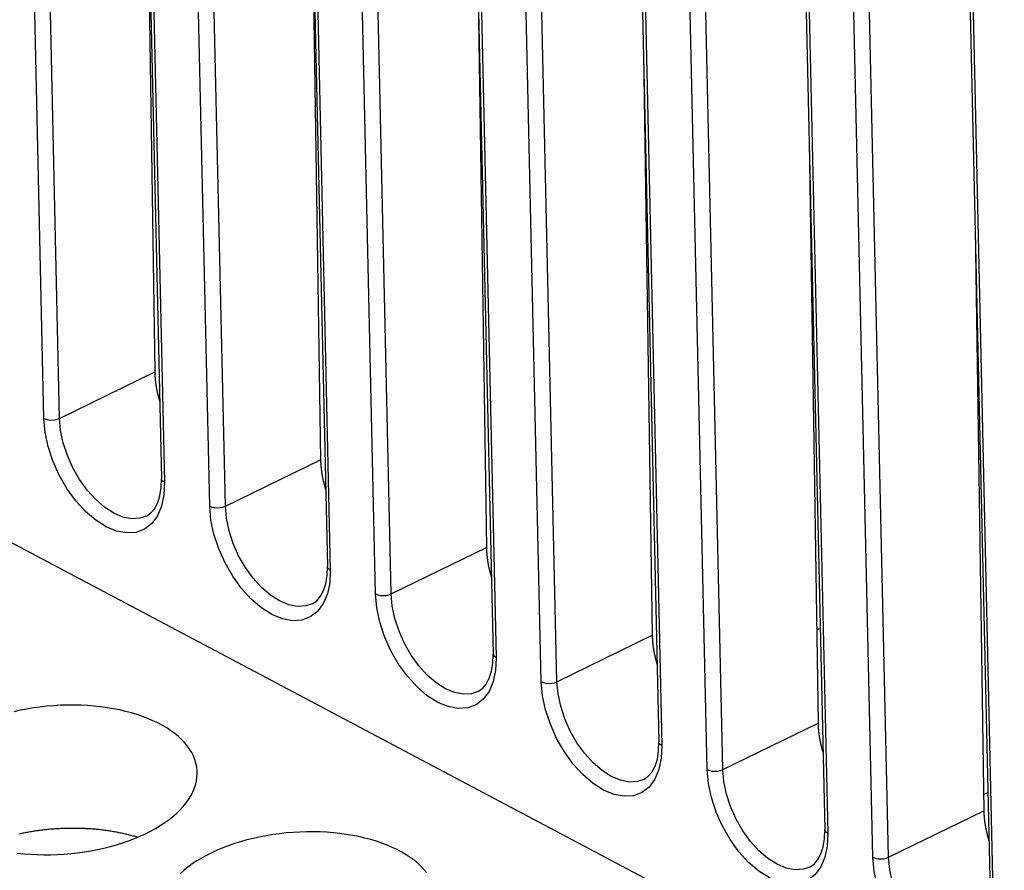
# Model space of a CAD drawing. Extents: x -840 to -217, y -121 to 557.
# Tile 85 of 145: x -389 to -371, y 439 to 455. Entities that reach past the tile are written whole.
import ezdxf

# ---------------------------------------------------------------- set-up
doc = ezdxf.new("R2010")
doc.units = 0
doc.header["$LTSCALE"] = 23.1
doc.layers.add('R912005577_AM_0', color=7, linetype='CONTINUOUS')

msp = doc.modelspace()

# ---------------------------------------------------------------- linework, layer by layer
at = {"layer": 'R912005577_AM_0', "color": 7}
for p, q in [((-388.565, 447.654), (-388.993, 466.608)), ((-388.282, 447.653), (-388.71, 466.608)), ((-386.869, 465.522), (-386.441, 446.568)), ((-386.815, 465.455), (-386.387, 446.501)), ((-385.571, 446.068), (-385.999, 465.023)), ((-385.288, 446.068), (-385.716, 465.022)), ((-383.874, 463.937), (-383.446, 444.982)), ((-383.821, 463.87), (-383.393, 444.915)), ((-382.576, 444.483), (-383.004, 463.438)), ((-382.294, 444.483), (-382.721, 463.437)), ((-380.88, 462.352), (-380.452, 443.397)), ((-380.826, 462.285), (-380.398, 443.33)), ((-379.582, 442.898), (-380.01, 461.852)), ((-379.299, 442.897), (-379.727, 461.852)), ((-377.885, 460.767), (-377.457, 441.812)), ((-377.832, 460.7), (-377.404, 441.745)), ((-376.587, 441.313), (-377.015, 460.267)), ((-376.305, 441.312), (-376.733, 460.267)), ((-374.891, 459.181), (-374.463, 440.227)), ((-386.721, 458.995), (-386.563, 448.493)), ((-374.837, 459.114), (-374.41, 440.16)), ((-373.593, 439.728), (-374.021, 458.682)), ((-373.31, 439.727), (-373.738, 458.682)), ((-371.896, 457.596), (-371.469, 438.642)), ((-371.843, 457.529), (-371.415, 438.575)), ((-383.727, 457.409), (-383.568, 446.908)), ((-380.732, 455.824), (-380.574, 445.322)), ((-377.738, 454.239), (-377.579, 443.737)), ((-404.093, 453.32), (-356.044, 427.884)), ((-374.744, 452.654), (-374.585, 442.152)), ((-371.749, 451.069), (-371.59, 440.567)), ((-388.282, 447.653), (-386.563, 448.493)), ((-385.288, 446.068), (-383.568, 446.908)), ((-386.446, 446.404), (-386.441, 446.568)), ((-386.387, 446.501), (-386.398, 446.271)), ((-386.398, 446.271), (-386.44, 446.07)), ((-386.715, 445.891), (-386.634, 445.946)), ((-382.294, 444.483), (-380.574, 445.322)), ((-383.452, 444.819), (-383.446, 444.982)), ((-383.393, 444.915), (-383.404, 444.686)), ((-383.404, 444.686), (-383.446, 444.485)), ((-383.721, 444.305), (-383.639, 444.361)), ((-374.545, 443.864), (-374.61, 443.832)), ((-379.299, 442.897), (-377.579, 443.737)), ((-380.457, 443.234), (-380.452, 443.397)), ((-380.398, 443.33), (-380.409, 443.101)), ((-380.409, 443.101), (-380.451, 442.9)), ((-380.727, 442.72), (-380.645, 442.776)), ((-376.305, 441.312), (-374.585, 442.152)), ((-377.463, 441.649), (-377.457, 441.812)), ((-377.404, 441.745), (-377.415, 441.516)), ((-377.415, 441.516), (-377.457, 441.315)), ((-377.732, 441.135), (-377.65, 441.191)), ((-371.595, 440.862), (-371.519, 440.898)), ((-373.31, 439.727), (-371.59, 440.567)), ((-374.468, 440.063), (-374.463, 440.227)), ((-374.41, 440.16), (-374.42, 439.931)), ((-374.42, 439.931), (-374.463, 439.73)), ((-374.738, 439.55), (-374.656, 439.606))]:
    msp.add_line(p, q, dxfattribs=at)
for points in [[(-386.44, 446.07), (-386.515, 445.895), (-386.619, 445.753), (-386.749, 445.653), (-386.9, 445.596), (-387.07, 445.585), (-387.252, 445.618), (-387.44, 445.697), (-387.63, 445.816), (-387.815, 445.975), (-387.99, 446.167), (-388.15, 446.388), (-388.289, 446.629), (-388.402, 446.885), (-388.488, 447.146), (-388.542, 447.401), (-388.565, 447.654)], [(-388.565, 447.654), (-388.525, 447.637), (-388.477, 447.627), (-388.426, 447.624), (-388.374, 447.627), (-388.325, 447.637), (-388.282, 447.653)], [(-386.715, 445.891), (-386.83, 445.852), (-386.978, 445.843), (-387.137, 445.873), (-387.302, 445.942), (-387.468, 446.048), (-387.63, 446.188), (-387.782, 446.356), (-387.921, 446.549), (-388.042, 446.76), (-388.141, 446.982), (-388.216, 447.21), (-388.263, 447.436), (-388.282, 447.653)], [(-386.387, 446.501), (-386.418, 446.522), (-386.436, 446.546), (-386.441, 446.568)], [(-386.634, 445.946), (-386.564, 446.028), (-386.51, 446.132), (-386.47, 446.257), (-386.446, 446.404)], [(-383.446, 444.485), (-383.521, 444.309), (-383.624, 444.168), (-383.754, 444.068), (-383.906, 444.011), (-384.075, 444), (-384.257, 444.033), (-384.446, 444.111), (-384.636, 444.231), (-384.821, 444.39), (-384.996, 444.582), (-385.155, 444.803), (-385.294, 445.044), (-385.408, 445.3), (-385.494, 445.561), (-385.548, 445.816), (-385.571, 446.068)], [(-385.571, 446.068), (-385.53, 446.052), (-385.483, 446.042), (-385.431, 446.038), (-385.379, 446.042), (-385.331, 446.052), (-385.288, 446.068)], [(-383.721, 444.305), (-383.835, 444.267), (-383.984, 444.257), (-384.143, 444.288), (-384.308, 444.357), (-384.474, 444.463), (-384.636, 444.602), (-384.788, 444.771), (-384.927, 444.964), (-385.048, 445.174), (-385.147, 445.397), (-385.221, 445.625), (-385.269, 445.851), (-385.288, 446.068)], [(-383.393, 444.915), (-383.423, 444.937), (-383.441, 444.961), (-383.446, 444.982)], [(-383.639, 444.361), (-383.57, 444.442), (-383.515, 444.546), (-383.475, 444.672), (-383.452, 444.819)], [(-380.451, 442.9), (-380.526, 442.724), (-380.63, 442.582), (-380.76, 442.483), (-380.911, 442.426), (-381.081, 442.414), (-381.263, 442.448), (-381.452, 442.526), (-381.641, 442.646), (-381.826, 442.805), (-382.001, 442.997), (-382.161, 443.218), (-382.3, 443.459), (-382.414, 443.715), (-382.5, 443.976), (-382.553, 444.231), (-382.576, 444.483)], [(-382.576, 444.483), (-382.536, 444.467), (-382.488, 444.457), (-382.437, 444.453), (-382.385, 444.457), (-382.336, 444.467), (-382.294, 444.483)], [(-380.727, 442.72), (-380.841, 442.681), (-380.989, 442.672), (-381.149, 442.703), (-381.314, 442.772), (-381.479, 442.878), (-381.641, 443.017), (-381.794, 443.186), (-381.932, 443.378), (-382.053, 443.589), (-382.152, 443.812), (-382.227, 444.04), (-382.274, 444.265), (-382.294, 444.483)], [(-380.398, 443.33), (-380.429, 443.351), (-380.447, 443.376), (-380.452, 443.397)], [(-380.645, 442.776), (-380.576, 442.857), (-380.521, 442.961), (-380.481, 443.087), (-380.457, 443.234)], [(-377.457, 441.315), (-377.532, 441.139), (-377.635, 440.997), (-377.765, 440.898), (-377.917, 440.84), (-378.087, 440.829), (-378.268, 440.862), (-378.457, 440.941), (-378.647, 441.061), (-378.832, 441.22), (-379.007, 441.412), (-379.166, 441.632), (-379.305, 441.874), (-379.419, 442.129), (-379.505, 442.391), (-379.559, 442.645), (-379.582, 442.898)], [(-379.582, 442.898), (-379.542, 442.882), (-379.494, 442.871), (-379.443, 442.868), (-379.391, 442.871), (-379.342, 442.881), (-379.299, 442.897)], [(-377.732, 441.135), (-377.846, 441.096), (-377.995, 441.087), (-378.154, 441.118), (-378.319, 441.187), (-378.485, 441.293), (-378.647, 441.432), (-378.799, 441.601), (-378.938, 441.793), (-379.059, 442.004), (-379.158, 442.227), (-379.232, 442.454), (-379.28, 442.68), (-379.299, 442.897)], [(-377.404, 441.745), (-377.434, 441.766), (-377.452, 441.791), (-377.457, 441.812)], [(-377.65, 441.191), (-377.581, 441.272), (-377.526, 441.376), (-377.486, 441.502), (-377.463, 441.649)], [(-374.463, 439.73), (-374.537, 439.554), (-374.641, 439.412), (-374.771, 439.312), (-374.922, 439.255), (-375.092, 439.244), (-375.274, 439.277), (-375.463, 439.356), (-375.652, 439.476), (-375.838, 439.635), (-376.013, 439.827), (-376.172, 440.047), (-376.311, 440.289), (-376.425, 440.544), (-376.511, 440.805), (-376.564, 441.06), (-376.587, 441.313)], [(-376.587, 441.313), (-376.547, 441.297), (-376.5, 441.286), (-376.448, 441.283), (-376.396, 441.286), (-376.347, 441.296), (-376.305, 441.312)], [(-374.738, 439.55), (-374.852, 439.511), (-375, 439.502), (-375.16, 439.532), (-375.325, 439.602), (-375.491, 439.708), (-375.652, 439.847), (-375.805, 440.015), (-375.944, 440.208), (-376.064, 440.419), (-376.163, 440.642), (-376.238, 440.869), (-376.285, 441.095), (-376.305, 441.312)], [(-374.41, 440.16), (-374.44, 440.181), (-374.458, 440.205), (-374.463, 440.227)], [(-374.656, 439.606), (-374.587, 439.687), (-374.532, 439.791), (-374.492, 439.916), (-374.468, 440.063)], [(-371.468, 438.144), (-371.543, 437.969), (-371.647, 437.827), (-371.776, 437.727), (-371.928, 437.67), (-372.098, 437.659), (-372.28, 437.692), (-372.468, 437.771), (-372.658, 437.89), (-372.843, 438.049), (-373.018, 438.241), (-373.177, 438.462), (-373.316, 438.703), (-373.43, 438.959), (-373.516, 439.22), (-373.57, 439.475), (-373.593, 439.728)], [(-373.593, 439.728), (-373.553, 439.711), (-373.505, 439.701), (-373.454, 439.698), (-373.402, 439.701), (-373.353, 439.711), (-373.31, 439.727)], [(-371.743, 437.965), (-371.858, 437.926), (-372.006, 437.917), (-372.165, 437.947), (-372.33, 438.016), (-372.496, 438.122), (-372.658, 438.262), (-372.81, 438.43), (-372.949, 438.623), (-373.07, 438.834), (-373.169, 439.056), (-373.243, 439.284), (-373.291, 439.51), (-373.31, 439.727)]]:
    msp.add_lwpolyline(points, dxfattribs=at)
for points in [[(-386.563, 448.493, 0), (-386.563, 448.489, 0), (-386.563, 448.485, 0), (-386.562, 448.481, 0), (-386.562, 448.477, 0), (-386.562, 448.473, 0), (-386.562, 448.469, 0), (-386.562, 448.465, 0), (-386.562, 448.461, 0), (-386.562, 448.457, 0), (-386.562, 448.453, 0), (-386.561, 448.449, 0), (-386.561, 448.445, 0), (-386.561, 448.441, 0), (-386.561, 448.437, 0), (-386.561, 448.433, 0), (-386.56, 448.429, 0), (-386.56, 448.425, 0), (-386.56, 448.421, 0), (-386.56, 448.417, 0), (-386.559, 448.413, 0), (-386.559, 448.409, 0), (-386.559, 448.405, 0), (-386.559, 448.401, 0), (-386.558, 448.397, 0), (-386.558, 448.393, 0), (-386.558, 448.389, 0), (-386.557, 448.385, 0), (-386.557, 448.381, 0), (-386.557, 448.377, 0), (-386.556, 448.372, 0), (-386.556, 448.368, 0), (-386.556, 448.364, 0), (-386.555, 448.36, 0), (-386.555, 448.356, 0), (-386.554, 448.352, 0), (-386.554, 448.348, 0), (-386.554, 448.344, 0), (-386.553, 448.34, 0), (-386.553, 448.336, 0), (-386.552, 448.332, 0), (-386.552, 448.327, 0), (-386.551, 448.323, 0), (-386.551, 448.319, 0), (-386.55, 448.315, 0), (-386.55, 448.311, 0), (-386.549, 448.307, 0), (-386.549, 448.303, 0), (-386.548, 448.298, 0), (-386.548, 448.294, 0), (-386.547, 448.29, 0), (-386.547, 448.286, 0), (-386.546, 448.282, 0), (-386.545, 448.278, 0), (-386.545, 448.274, 0), (-386.544, 448.269, 0), (-386.544, 448.265, 0), (-386.543, 448.261, 0), (-386.542, 448.257, 0), (-386.542, 448.253, 0), (-386.541, 448.249, 0), (-386.54, 448.244, 0), (-386.54, 448.24, 0), (-386.539, 448.236, 0), (-386.538, 448.232, 0), (-386.538, 448.228, 0), (-386.537, 448.223, 0), (-386.536, 448.219, 0), (-386.535, 448.215, 0), (-386.535, 448.211, 0), (-386.534, 448.207, 0), (-386.533, 448.202, 0), (-386.532, 448.198, 0), (-386.532, 448.194, 0), (-386.531, 448.19, 0), (-386.53, 448.186, 0), (-386.529, 448.181, 0), (-386.528, 448.177, 0), (-386.528, 448.173, 0), (-386.527, 448.169, 0), (-386.526, 448.164, 0), (-386.525, 448.16, 0), (-386.524, 448.156, 0), (-386.523, 448.152, 0), (-386.522, 448.148, 0), (-386.522, 448.143, 0), (-386.521, 448.139, 0), (-386.52, 448.135, 0), (-386.519, 448.131, 0), (-386.518, 448.126, 0), (-386.517, 448.122, 0), (-386.516, 448.118, 0), (-386.515, 448.114, 0), (-386.514, 448.109, 0), (-386.513, 448.105, 0), (-386.512, 448.101, 0), (-386.511, 448.097, 0), (-386.51, 448.092, 0), (-386.509, 448.088, 0), (-386.508, 448.084, 0), (-386.507, 448.08, 0), (-386.506, 448.075, 0), (-386.505, 448.071, 0), (-386.504, 448.067, 0), (-386.503, 448.063, 0), (-386.502, 448.058, 0), (-386.5, 448.054, 0), (-386.499, 448.05, 0), (-386.498, 448.046, 0), (-386.497, 448.041, 0), (-386.496, 448.037, 0), (-386.495, 448.033, 0), (-386.494, 448.029, 0), (-386.493, 448.024, 0), (-386.491, 448.02, 0), (-386.49, 448.016, 0), (-386.489, 448.012, 0), (-386.488, 448.007, 0), (-386.487, 448.003, 0), (-386.485, 447.999, 0), (-386.484, 447.994, 0), (-386.483, 447.99, 0), (-386.482, 447.986, 0), (-386.48, 447.982, 0), (-386.479, 447.977, 0), (-386.478, 447.973, 0), (-386.477, 447.969, 0), (-386.475, 447.965, 0), (-386.474, 447.96, 0)], [(-383.568, 446.908, 0), (-383.568, 446.904, 0), (-383.568, 446.9, 0), (-383.568, 446.896, 0), (-383.568, 446.892, 0), (-383.568, 446.888, 0), (-383.568, 446.884, 0), (-383.568, 446.88, 0), (-383.567, 446.876, 0), (-383.567, 446.872, 0), (-383.567, 446.868, 0), (-383.567, 446.864, 0), (-383.567, 446.86, 0), (-383.567, 446.856, 0), (-383.566, 446.852, 0), (-383.566, 446.848, 0), (-383.566, 446.844, 0), (-383.566, 446.84, 0), (-383.566, 446.836, 0), (-383.565, 446.832, 0), (-383.565, 446.828, 0), (-383.565, 446.824, 0), (-383.564, 446.82, 0), (-383.564, 446.816, 0), (-383.564, 446.812, 0), (-383.564, 446.808, 0), (-383.563, 446.804, 0), (-383.563, 446.799, 0), (-383.563, 446.795, 0), (-383.562, 446.791, 0), (-383.562, 446.787, 0), (-383.562, 446.783, 0), (-383.561, 446.779, 0), (-383.561, 446.775, 0), (-383.56, 446.771, 0), (-383.56, 446.767, 0), (-383.56, 446.763, 0), (-383.559, 446.759, 0), (-383.559, 446.755, 0), (-383.558, 446.75, 0), (-383.558, 446.746, 0), (-383.557, 446.742, 0), (-383.557, 446.738, 0), (-383.556, 446.734, 0), (-383.556, 446.73, 0), (-383.555, 446.726, 0), (-383.555, 446.722, 0), (-383.554, 446.717, 0), (-383.554, 446.713, 0), (-383.553, 446.709, 0), (-383.553, 446.705, 0), (-383.552, 446.701, 0), (-383.552, 446.697, 0), (-383.551, 446.693, 0), (-383.55, 446.688, 0), (-383.55, 446.684, 0), (-383.549, 446.68, 0), (-383.549, 446.676, 0), (-383.548, 446.672, 0), (-383.547, 446.668, 0), (-383.547, 446.663, 0), (-383.546, 446.659, 0), (-383.545, 446.655, 0), (-383.545, 446.651, 0), (-383.544, 446.647, 0), (-383.543, 446.642, 0), (-383.543, 446.638, 0), (-383.542, 446.634, 0), (-383.541, 446.63, 0), (-383.54, 446.626, 0), (-383.54, 446.621, 0), (-383.539, 446.617, 0), (-383.538, 446.613, 0), (-383.537, 446.609, 0), (-383.536, 446.605, 0), (-383.536, 446.6, 0), (-383.535, 446.596, 0), (-383.534, 446.592, 0), (-383.533, 446.588, 0), (-383.532, 446.584, 0), (-383.531, 446.579, 0), (-383.531, 446.575, 0), (-383.53, 446.571, 0), (-383.529, 446.567, 0), (-383.528, 446.562, 0), (-383.527, 446.558, 0), (-383.526, 446.554, 0), (-383.525, 446.55, 0), (-383.524, 446.545, 0), (-383.523, 446.541, 0), (-383.522, 446.537, 0), (-383.522, 446.533, 0), (-383.521, 446.528, 0), (-383.52, 446.524, 0), (-383.519, 446.52, 0), (-383.518, 446.516, 0), (-383.517, 446.511, 0), (-383.516, 446.507, 0), (-383.515, 446.503, 0), (-383.514, 446.499, 0), (-383.512, 446.494, 0), (-383.511, 446.49, 0), (-383.51, 446.486, 0), (-383.509, 446.482, 0), (-383.508, 446.477, 0), (-383.507, 446.473, 0), (-383.506, 446.469, 0), (-383.505, 446.465, 0), (-383.504, 446.46, 0), (-383.503, 446.456, 0), (-383.502, 446.452, 0), (-383.5, 446.448, 0), (-383.499, 446.443, 0), (-383.498, 446.439, 0), (-383.497, 446.435, 0), (-383.496, 446.431, 0), (-383.495, 446.426, 0), (-383.493, 446.422, 0), (-383.492, 446.418, 0), (-383.491, 446.414, 0), (-383.49, 446.409, 0), (-383.488, 446.405, 0), (-383.487, 446.401, 0), (-383.486, 446.396, 0), (-383.485, 446.392, 0), (-383.483, 446.388, 0), (-383.482, 446.384, 0), (-383.481, 446.379, 0), (-383.48, 446.375, 0)], [(-380.574, 445.322, 0), (-380.574, 445.318, 0), (-380.574, 445.314, 0), (-380.574, 445.311, 0), (-380.573, 445.307, 0), (-380.573, 445.303, 0), (-380.573, 445.299, 0), (-380.573, 445.295, 0), (-380.573, 445.291, 0), (-380.573, 445.287, 0), (-380.573, 445.283, 0), (-380.573, 445.279, 0), (-380.572, 445.275, 0), (-380.572, 445.271, 0), (-380.572, 445.267, 0), (-380.572, 445.263, 0), (-380.572, 445.259, 0), (-380.571, 445.255, 0), (-380.571, 445.251, 0), (-380.571, 445.247, 0), (-380.571, 445.243, 0), (-380.57, 445.239, 0), (-380.57, 445.235, 0), (-380.57, 445.23, 0), (-380.569, 445.226, 0), (-380.569, 445.222, 0), (-380.569, 445.218, 0), (-380.569, 445.214, 0), (-380.568, 445.21, 0), (-380.568, 445.206, 0), (-380.567, 445.202, 0), (-380.567, 445.198, 0), (-380.567, 445.194, 0), (-380.566, 445.19, 0), (-380.566, 445.186, 0), (-380.566, 445.182, 0), (-380.565, 445.178, 0), (-380.565, 445.173, 0), (-380.564, 445.169, 0), (-380.564, 445.165, 0), (-380.563, 445.161, 0), (-380.563, 445.157, 0), (-380.562, 445.153, 0), (-380.562, 445.149, 0), (-380.561, 445.145, 0), (-380.561, 445.14, 0), (-380.56, 445.136, 0), (-380.56, 445.132, 0), (-380.559, 445.128, 0), (-380.559, 445.124, 0), (-380.558, 445.12, 0), (-380.558, 445.116, 0), (-380.557, 445.111, 0), (-380.557, 445.107, 0), (-380.556, 445.103, 0), (-380.555, 445.099, 0), (-380.555, 445.095, 0), (-380.554, 445.091, 0), (-380.553, 445.086, 0), (-380.553, 445.082, 0), (-380.552, 445.078, 0), (-380.552, 445.074, 0), (-380.551, 445.07, 0), (-380.55, 445.066, 0), (-380.549, 445.061, 0), (-380.549, 445.057, 0), (-380.548, 445.053, 0), (-380.547, 445.049, 0), (-380.547, 445.045, 0), (-380.546, 445.04, 0), (-380.545, 445.036, 0), (-380.544, 445.032, 0), (-380.544, 445.028, 0), (-380.543, 445.024, 0), (-380.542, 445.019, 0), (-380.541, 445.015, 0), (-380.54, 445.011, 0), (-380.54, 445.007, 0), (-380.539, 445.003, 0), (-380.538, 444.998, 0), (-380.537, 444.994, 0), (-380.536, 444.99, 0), (-380.535, 444.986, 0), (-380.534, 444.981, 0), (-380.534, 444.977, 0), (-380.533, 444.973, 0), (-380.532, 444.969, 0), (-380.531, 444.964, 0), (-380.53, 444.96, 0), (-380.529, 444.956, 0), (-380.528, 444.952, 0), (-380.527, 444.947, 0), (-380.526, 444.943, 0), (-380.525, 444.939, 0), (-380.524, 444.935, 0), (-380.523, 444.931, 0), (-380.522, 444.926, 0), (-380.521, 444.922, 0), (-380.52, 444.918, 0), (-380.519, 444.914, 0), (-380.518, 444.909, 0), (-380.517, 444.905, 0), (-380.516, 444.901, 0), (-380.515, 444.896, 0), (-380.514, 444.892, 0), (-380.513, 444.888, 0), (-380.512, 444.884, 0), (-380.511, 444.879, 0), (-380.509, 444.875, 0), (-380.508, 444.871, 0), (-380.507, 444.867, 0), (-380.506, 444.862, 0), (-380.505, 444.858, 0), (-380.504, 444.854, 0), (-380.502, 444.85, 0), (-380.501, 444.845, 0), (-380.5, 444.841, 0), (-380.499, 444.837, 0), (-380.498, 444.833, 0), (-380.496, 444.828, 0), (-380.495, 444.824, 0), (-380.494, 444.82, 0), (-380.493, 444.816, 0), (-380.492, 444.811, 0), (-380.49, 444.807, 0), (-380.489, 444.803, 0), (-380.488, 444.798, 0), (-380.486, 444.794, 0), (-380.485, 444.79, 0)], [(-377.579, 443.737, 0), (-377.579, 443.733, 0), (-377.579, 443.729, 0), (-377.579, 443.725, 0), (-377.579, 443.721, 0), (-377.579, 443.717, 0), (-377.579, 443.713, 0), (-377.579, 443.709, 0), (-377.579, 443.705, 0), (-377.578, 443.701, 0), (-377.578, 443.698, 0), (-377.578, 443.694, 0), (-377.578, 443.69, 0), (-377.578, 443.686, 0), (-377.578, 443.682, 0), (-377.577, 443.678, 0), (-377.577, 443.674, 0), (-377.577, 443.669, 0), (-377.577, 443.665, 0), (-377.576, 443.661, 0), (-377.576, 443.657, 0), (-377.576, 443.653, 0), (-377.576, 443.649, 0), (-377.575, 443.645, 0), (-377.575, 443.641, 0), (-377.575, 443.637, 0), (-377.574, 443.633, 0), (-377.574, 443.629, 0), (-377.574, 443.625, 0), (-377.573, 443.621, 0), (-377.573, 443.617, 0), (-377.573, 443.613, 0), (-377.572, 443.609, 0), (-377.572, 443.605, 0), (-377.572, 443.601, 0), (-377.571, 443.596, 0), (-377.571, 443.592, 0), (-377.57, 443.588, 0), (-377.57, 443.584, 0), (-377.569, 443.58, 0), (-377.569, 443.576, 0), (-377.568, 443.572, 0), (-377.568, 443.568, 0), (-377.568, 443.564, 0), (-377.567, 443.559, 0), (-377.567, 443.555, 0), (-377.566, 443.551, 0), (-377.565, 443.547, 0), (-377.565, 443.543, 0), (-377.564, 443.539, 0), (-377.564, 443.535, 0), (-377.563, 443.53, 0), (-377.563, 443.526, 0), (-377.562, 443.522, 0), (-377.562, 443.518, 0), (-377.561, 443.514, 0), (-377.56, 443.51, 0), (-377.56, 443.505, 0), (-377.559, 443.501, 0), (-377.558, 443.497, 0), (-377.558, 443.493, 0), (-377.557, 443.489, 0), (-377.556, 443.485, 0), (-377.556, 443.48, 0), (-377.555, 443.476, 0), (-377.554, 443.472, 0), (-377.554, 443.468, 0), (-377.553, 443.464, 0), (-377.552, 443.459, 0), (-377.551, 443.455, 0), (-377.551, 443.451, 0), (-377.55, 443.447, 0), (-377.549, 443.443, 0), (-377.548, 443.438, 0), (-377.548, 443.434, 0), (-377.547, 443.43, 0), (-377.546, 443.426, 0), (-377.545, 443.422, 0), (-377.544, 443.417, 0), (-377.543, 443.413, 0), (-377.543, 443.409, 0), (-377.542, 443.405, 0), (-377.541, 443.4, 0), (-377.54, 443.396, 0), (-377.539, 443.392, 0), (-377.538, 443.388, 0), (-377.537, 443.383, 0), (-377.536, 443.379, 0), (-377.535, 443.375, 0), (-377.535, 443.371, 0), (-377.534, 443.367, 0), (-377.533, 443.362, 0), (-377.532, 443.358, 0), (-377.531, 443.354, 0), (-377.53, 443.35, 0), (-377.529, 443.345, 0), (-377.528, 443.341, 0), (-377.527, 443.337, 0), (-377.526, 443.333, 0), (-377.525, 443.328, 0), (-377.524, 443.324, 0), (-377.523, 443.32, 0), (-377.522, 443.316, 0), (-377.52, 443.311, 0), (-377.519, 443.307, 0), (-377.518, 443.303, 0), (-377.517, 443.299, 0), (-377.516, 443.294, 0), (-377.515, 443.29, 0), (-377.514, 443.286, 0), (-377.513, 443.281, 0), (-377.512, 443.277, 0), (-377.51, 443.273, 0), (-377.509, 443.269, 0), (-377.508, 443.264, 0), (-377.507, 443.26, 0), (-377.506, 443.256, 0), (-377.504, 443.252, 0), (-377.503, 443.247, 0), (-377.502, 443.243, 0), (-377.501, 443.239, 0), (-377.5, 443.235, 0), (-377.498, 443.23, 0), (-377.497, 443.226, 0), (-377.496, 443.222, 0), (-377.495, 443.218, 0), (-377.493, 443.213, 0), (-377.492, 443.209, 0), (-377.491, 443.205, 0)], [(-385.798, 441.299, 0), (-385.806, 441.364, 0), (-385.819, 441.429, 0), (-385.839, 441.493, 0), (-385.864, 441.557, 0), (-385.896, 441.619, 0), (-385.933, 441.68, 0), (-385.975, 441.74, 0), (-386.024, 441.798, 0), (-386.078, 441.855, 0), (-386.137, 441.91, 0), (-386.201, 441.963, 0), (-386.271, 442.014, 0), (-386.345, 442.063, 0), (-386.424, 442.109, 0), (-386.507, 442.153, 0), (-386.595, 442.195, 0), (-386.687, 442.234, 0), (-386.783, 442.271, 0), (-386.882, 442.304, 0), (-386.985, 442.335, 0), (-387.091, 442.363, 0), (-387.2, 442.388, 0), (-387.311, 442.41, 0), (-387.425, 442.429, 0), (-387.541, 442.445, 0), (-387.659, 442.457, 0), (-387.778, 442.467, 0), (-387.899, 442.473, 0), (-388.02, 442.476, 0), (-388.142, 442.475, 0), (-388.265, 442.472, 0), (-388.387, 442.465, 0), (-388.51, 442.454, 0), (-388.632, 442.441, 0), (-388.753, 442.425, 0), (-388.872, 442.405, 0), (-388.991, 442.382, 0), (-389.108, 442.356, 0)], [(-374.585, 442.152, 0), (-374.585, 442.148, 0), (-374.585, 442.144, 0), (-374.585, 442.14, 0), (-374.585, 442.136, 0), (-374.585, 442.132, 0), (-374.584, 442.128, 0), (-374.584, 442.124, 0), (-374.584, 442.12, 0), (-374.584, 442.116, 0), (-374.584, 442.112, 0), (-374.584, 442.108, 0), (-374.583, 442.104, 0), (-374.583, 442.1, 0), (-374.583, 442.096, 0), (-374.583, 442.092, 0), (-374.583, 442.088, 0), (-374.582, 442.084, 0), (-374.582, 442.08, 0), (-374.582, 442.076, 0), (-374.582, 442.072, 0), (-374.581, 442.068, 0), (-374.581, 442.064, 0), (-374.581, 442.06, 0), (-374.581, 442.056, 0), (-374.58, 442.052, 0), (-374.58, 442.048, 0), (-374.58, 442.044, 0), (-374.579, 442.04, 0), (-374.579, 442.036, 0), (-374.579, 442.032, 0), (-374.578, 442.028, 0), (-374.578, 442.023, 0), (-374.577, 442.019, 0), (-374.577, 442.015, 0), (-374.577, 442.011, 0), (-374.576, 442.007, 0), (-374.576, 442.003, 0), (-374.575, 441.999, 0), (-374.575, 441.995, 0), (-374.575, 441.991, 0), (-374.574, 441.987, 0), (-374.574, 441.982, 0), (-374.573, 441.978, 0), (-374.573, 441.974, 0), (-374.572, 441.97, 0), (-374.572, 441.966, 0), (-374.571, 441.962, 0), (-374.571, 441.958, 0), (-374.57, 441.954, 0), (-374.569, 441.949, 0), (-374.569, 441.945, 0), (-374.568, 441.941, 0), (-374.568, 441.937, 0), (-374.567, 441.933, 0), (-374.566, 441.929, 0), (-374.566, 441.924, 0), (-374.565, 441.92, 0), (-374.565, 441.916, 0), (-374.564, 441.912, 0), (-374.563, 441.908, 0), (-374.563, 441.904, 0), (-374.562, 441.899, 0), (-374.561, 441.895, 0), (-374.561, 441.891, 0), (-374.56, 441.887, 0), (-374.559, 441.883, 0), (-374.558, 441.878, 0), (-374.558, 441.874, 0), (-374.557, 441.87, 0), (-374.556, 441.866, 0), (-374.555, 441.862, 0), (-374.555, 441.857, 0), (-374.554, 441.853, 0), (-374.553, 441.849, 0), (-374.552, 441.845, 0), (-374.552, 441.841, 0), (-374.551, 441.836, 0), (-374.55, 441.832, 0), (-374.549, 441.828, 0), (-374.548, 441.824, 0), (-374.547, 441.819, 0), (-374.546, 441.815, 0), (-374.546, 441.811, 0), (-374.545, 441.807, 0), (-374.544, 441.803, 0), (-374.543, 441.798, 0), (-374.542, 441.794, 0), (-374.541, 441.79, 0), (-374.54, 441.786, 0), (-374.539, 441.781, 0), (-374.538, 441.777, 0), (-374.537, 441.773, 0), (-374.536, 441.769, 0), (-374.535, 441.764, 0), (-374.534, 441.76, 0), (-374.533, 441.756, 0), (-374.532, 441.752, 0), (-374.531, 441.747, 0), (-374.53, 441.743, 0), (-374.529, 441.739, 0), (-374.528, 441.735, 0), (-374.527, 441.73, 0), (-374.526, 441.726, 0), (-374.525, 441.722, 0), (-374.524, 441.718, 0), (-374.523, 441.713, 0), (-374.522, 441.709, 0), (-374.521, 441.705, 0), (-374.519, 441.701, 0), (-374.518, 441.696, 0), (-374.517, 441.692, 0), (-374.516, 441.688, 0), (-374.515, 441.683, 0), (-374.514, 441.679, 0), (-374.512, 441.675, 0), (-374.511, 441.671, 0), (-374.51, 441.666, 0), (-374.509, 441.662, 0), (-374.508, 441.658, 0), (-374.506, 441.654, 0), (-374.505, 441.649, 0), (-374.504, 441.645, 0), (-374.503, 441.641, 0), (-374.501, 441.637, 0), (-374.5, 441.632, 0), (-374.499, 441.628, 0), (-374.498, 441.624, 0), (-374.496, 441.62, 0)], [(-389.047, 439.805, 0), (-388.929, 439.792, 0), (-388.81, 439.783, 0), (-388.689, 439.777, 0), (-388.568, 439.774, 0), (-388.446, 439.774, 0), (-388.323, 439.778, 0), (-388.201, 439.785, 0), (-388.078, 439.795, 0), (-387.957, 439.809, 0), (-387.835, 439.825, 0), (-387.716, 439.845, 0), (-387.597, 439.867, 0), (-387.48, 439.893, 0), (-387.365, 439.922, 0), (-387.253, 439.954, 0), (-387.143, 439.988, 0), (-387.035, 440.025, 0), (-386.931, 440.065, 0), (-386.83, 440.107, 0), (-386.732, 440.152, 0), (-386.638, 440.199, 0), (-386.549, 440.249, 0), (-386.463, 440.3, 0), (-386.382, 440.354, 0), (-386.305, 440.409, 0), (-386.234, 440.466, 0), (-386.167, 440.525, 0), (-386.105, 440.585, 0), (-386.049, 440.647, 0), (-385.998, 440.709, 0), (-385.952, 440.773, 0), (-385.913, 440.837, 0), (-385.878, 440.902, 0), (-385.85, 440.968, 0), (-385.828, 441.034, 0), (-385.811, 441.1, 0), (-385.801, 441.167, 0), (-385.797, 441.233, 0), (-385.798, 441.299, 0)], [(-371.59, 440.567, 0), (-371.59, 440.563, 0), (-371.59, 440.559, 0), (-371.59, 440.555, 0), (-371.59, 440.551, 0), (-371.59, 440.547, 0), (-371.59, 440.543, 0), (-371.59, 440.539, 0), (-371.59, 440.535, 0), (-371.59, 440.531, 0), (-371.589, 440.527, 0), (-371.589, 440.523, 0), (-371.589, 440.519, 0), (-371.589, 440.515, 0), (-371.589, 440.511, 0), (-371.588, 440.507, 0), (-371.588, 440.503, 0), (-371.588, 440.499, 0), (-371.588, 440.495, 0), (-371.588, 440.491, 0), (-371.587, 440.487, 0), (-371.587, 440.483, 0), (-371.587, 440.479, 0), (-371.586, 440.475, 0), (-371.586, 440.471, 0), (-371.586, 440.467, 0), (-371.586, 440.463, 0), (-371.585, 440.459, 0), (-371.585, 440.455, 0), (-371.585, 440.451, 0), (-371.584, 440.446, 0), (-371.584, 440.442, 0), (-371.583, 440.438, 0), (-371.583, 440.434, 0), (-371.583, 440.43, 0), (-371.582, 440.426, 0), (-371.582, 440.422, 0), (-371.581, 440.418, 0), (-371.581, 440.414, 0), (-371.581, 440.41, 0), (-371.58, 440.405, 0), (-371.58, 440.401, 0), (-371.579, 440.397, 0), (-371.579, 440.393, 0), (-371.578, 440.389, 0), (-371.578, 440.385, 0), (-371.577, 440.381, 0), (-371.577, 440.377, 0), (-371.576, 440.372, 0), (-371.576, 440.368, 0), (-371.575, 440.364, 0), (-371.574, 440.36, 0), (-371.574, 440.356, 0), (-371.573, 440.352, 0), (-371.573, 440.348, 0), (-371.572, 440.343, 0), (-371.571, 440.339, 0), (-371.571, 440.335, 0), (-371.57, 440.331, 0), (-371.57, 440.327, 0), (-371.569, 440.323, 0), (-371.568, 440.318, 0), (-371.568, 440.314, 0), (-371.567, 440.31, 0), (-371.566, 440.306, 0), (-371.565, 440.302, 0), (-371.565, 440.297, 0), (-371.564, 440.293, 0), (-371.563, 440.289, 0), (-371.563, 440.285, 0), (-371.562, 440.281, 0), (-371.561, 440.276, 0), (-371.56, 440.272, 0), (-371.559, 440.268, 0), (-371.559, 440.264, 0), (-371.558, 440.26, 0), (-371.557, 440.255, 0), (-371.556, 440.251, 0), (-371.555, 440.247, 0), (-371.555, 440.243, 0), (-371.554, 440.238, 0), (-371.553, 440.234, 0), (-371.552, 440.23, 0), (-371.551, 440.226, 0), (-371.55, 440.222, 0), (-371.549, 440.217, 0), (-371.548, 440.213, 0), (-371.548, 440.209, 0), (-371.547, 440.205, 0), (-371.546, 440.2, 0), (-371.545, 440.196, 0), (-371.544, 440.192, 0), (-371.543, 440.188, 0), (-371.542, 440.183, 0), (-371.541, 440.179, 0), (-371.54, 440.175, 0), (-371.539, 440.171, 0), (-371.538, 440.166, 0), (-371.537, 440.162, 0), (-371.536, 440.158, 0), (-371.535, 440.154, 0), (-371.534, 440.149, 0), (-371.533, 440.145, 0), (-371.532, 440.141, 0), (-371.53, 440.137, 0), (-371.529, 440.132, 0), (-371.528, 440.128, 0), (-371.527, 440.124, 0), (-371.526, 440.12, 0), (-371.525, 440.115, 0), (-371.524, 440.111, 0), (-371.523, 440.107, 0), (-371.522, 440.103, 0), (-371.52, 440.098, 0), (-371.519, 440.094, 0), (-371.518, 440.09, 0), (-371.517, 440.086, 0), (-371.516, 440.081, 0), (-371.514, 440.077, 0), (-371.513, 440.073, 0), (-371.512, 440.068, 0), (-371.511, 440.064, 0), (-371.509, 440.06, 0), (-371.508, 440.056, 0), (-371.507, 440.051, 0), (-371.506, 440.047, 0), (-371.504, 440.043, 0), (-371.503, 440.039, 0), (-371.502, 440.034, 0)], [(-386.879, 440.09, 0), (-386.899, 440.095, 0), (-386.919, 440.101, 0), (-386.938, 440.107, 0), (-386.958, 440.112, 0), (-386.978, 440.118, 0), (-386.998, 440.123, 0), (-387.018, 440.128, 0), (-387.039, 440.134, 0), (-387.059, 440.139, 0), (-387.079, 440.143, 0), (-387.1, 440.148, 0), (-387.121, 440.153, 0), (-387.141, 440.158, 0), (-387.162, 440.162, 0), (-387.183, 440.166, 0), (-387.204, 440.171, 0), (-387.225, 440.175, 0), (-387.247, 440.179, 0), (-387.268, 440.183, 0), (-387.289, 440.187, 0), (-387.311, 440.19, 0), (-387.332, 440.194, 0), (-387.354, 440.198, 0), (-387.376, 440.201, 0), (-387.397, 440.204, 0), (-387.419, 440.207, 0), (-387.441, 440.211, 0), (-387.463, 440.214, 0), (-387.485, 440.216, 0), (-387.507, 440.219, 0), (-387.53, 440.222, 0), (-387.552, 440.224, 0), (-387.574, 440.227, 0), (-387.597, 440.229, 0), (-387.619, 440.231, 0), (-387.642, 440.233, 0), (-387.664, 440.235, 0), (-387.687, 440.237, 0), (-387.709, 440.239, 0), (-387.732, 440.24, 0), (-387.755, 440.242, 0), (-387.777, 440.243, 0), (-387.8, 440.244, 0), (-387.823, 440.245, 0), (-387.846, 440.246, 0), (-387.869, 440.247, 0), (-387.892, 440.248, 0), (-387.915, 440.249, 0), (-387.938, 440.249, 0), (-387.961, 440.25, 0), (-387.984, 440.25, 0), (-388.007, 440.25, 0), (-388.03, 440.25, 0), (-388.053, 440.25, 0), (-388.076, 440.25, 0), (-388.1, 440.25, 0), (-388.123, 440.25, 0), (-388.146, 440.249, 0), (-388.169, 440.249, 0), (-388.192, 440.248, 0), (-388.215, 440.247, 0), (-388.239, 440.246, 0), (-388.262, 440.245, 0), (-388.285, 440.244, 0), (-388.308, 440.243, 0), (-388.331, 440.241, 0), (-388.355, 440.24, 0), (-388.378, 440.238, 0), (-388.401, 440.236, 0), (-388.424, 440.235, 0), (-388.447, 440.233, 0), (-388.47, 440.23, 0), (-388.493, 440.228, 0), (-388.516, 440.226, 0), (-388.54, 440.224, 0), (-388.563, 440.221, 0), (-388.586, 440.218, 0), (-388.609, 440.216, 0), (-388.631, 440.213, 0), (-388.654, 440.21, 0), (-388.677, 440.207, 0), (-388.7, 440.203, 0), (-388.723, 440.2, 0), (-388.746, 440.197, 0), (-388.768, 440.193, 0), (-388.791, 440.189, 0), (-388.814, 440.186, 0), (-388.836, 440.182, 0), (-388.859, 440.178, 0), (-388.881, 440.174, 0), (-388.903, 440.17, 0), (-388.926, 440.165, 0), (-388.948, 440.161, 0), (-388.97, 440.156, 0), (-388.993, 440.152, 0), (-389.015, 440.147, 0)], [(-381.654, 439.452, 0), (-381.702, 439.51, 0), (-381.756, 439.567, 0), (-381.815, 439.622, 0), (-381.88, 439.675, 0), (-381.949, 439.726, 0), (-382.023, 439.775, 0), (-382.102, 439.821, 0), (-382.186, 439.866, 0), (-382.274, 439.907, 0), (-382.365, 439.947, 0), (-382.461, 439.983, 0), (-382.561, 440.017, 0), (-382.663, 440.048, 0), (-382.769, 440.076, 0), (-382.878, 440.101, 0), (-382.99, 440.123, 0), (-383.104, 440.141, 0), (-383.22, 440.157, 0), (-383.337, 440.17, 0), (-383.457, 440.179, 0), (-383.577, 440.185, 0), (-383.699, 440.188, 0), (-383.821, 440.187, 0), (-383.943, 440.184, 0), (-384.066, 440.177, 0), (-384.188, 440.167, 0), (-384.31, 440.153, 0), (-384.431, 440.137, 0), (-384.551, 440.117, 0), (-384.669, 440.094, 0), (-384.786, 440.069, 0), (-384.901, 440.04, 0), (-385.014, 440.008, 0), (-385.124, 439.974, 0), (-385.231, 439.937, 0), (-385.336, 439.897, 0), (-385.437, 439.854, 0), (-385.534, 439.81, 0), (-385.628, 439.762, 0), (-385.718, 439.713, 0), (-385.803, 439.662, 0), (-385.885, 439.608, 0), (-385.961, 439.553, 0), (-386.033, 439.496, 0), (-386.1, 439.437, 0)]]:
    msp.add_polyline3d(points, dxfattribs=at)

doc.saveas('drawing.dxf')
